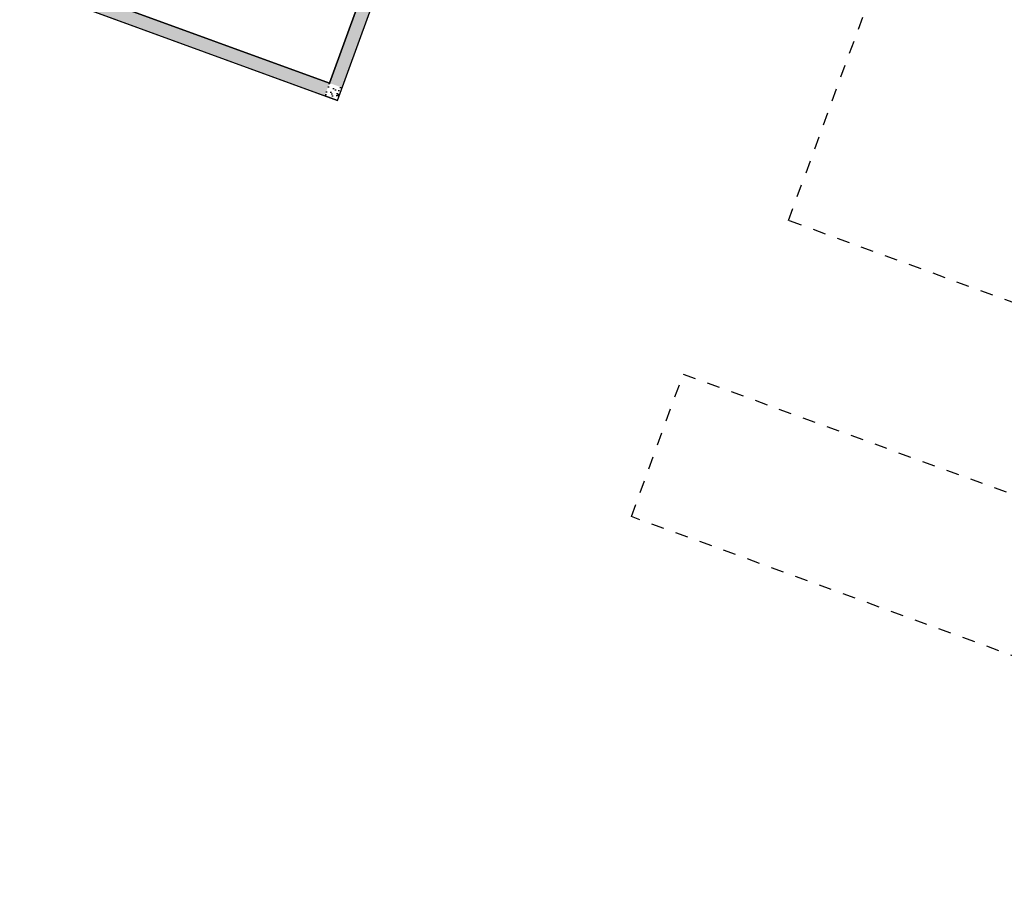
# Model space of a CAD drawing. Header units: millimetres. Extents: x 112481703 to 112580238, y 1264638581 to 1264713060.
# Tile 2 of 71: x 112521953 to 112543777, y 1264644388 to 1264663833. Entities that reach past the tile are written whole.
import ezdxf

# ---------------------------------------------------------------- set-up
doc = ezdxf.new("R2010")
doc.units = ezdxf.units.MM
doc.header["$LTSCALE"] = 0.5
doc.header["$MEASUREMENT"] = 0
doc.linetypes.add('PLINE', pattern=[0])
doc.linetypes.add('Stiplet', pattern=[1128.888893, 564.444447, -564.444447])
for name, color, linetype in [('0(Nye konstruksjoner)', 7, 'Continuous'), ('23-- Yttervegger (Skravur)(Nye konstruksjoner)', 7, 'Continuous'), ('23-- Yttervegger(Nye konstruksjoner)', 7, 'Continuous'), ('242- Ikke-bærende innervegger (Skravur)(Nye konstruksjoner)', 7, 'Continuous'), ('242- Ikke-bærende innervegger(Nye konstruksjoner)', 7, 'Continuous'), ('862- M___BYA(Nye konstruksjoner)', 7, 'Continuous'), ('862- M___BYA(Polylinje)(Nye konstruksjoner)', 7, 'Continuous'), ('862- M___Nettoareal(Nye konstruksjoner)', 7, 'Continuous'), ('862- M___Nettoareal(Polylinje)(Nye konstruksjoner)', 7, 'Continuous')]:
    doc.layers.add(name, color=color, linetype=linetype)
pattern_1 = [(69.956, (112557650, 1264717795), (-585.7704, 213.7127), [60, -300]), (69.956, (112557418.8, 1264718070.95), (-585.7704, 213.7127), [60, -300]), (129.956, (112557650, 1264717795), (477.966, 400.436), [60, -300]), (129.956, (112557773.4, 1264718133.2), (477.966, 400.436), [60, -300]), (189.956, (112557670.56, 1264717851.37), (-107.8046, 614.1484), [60, -300]), (189.956, (112557793.95, 1264718189.56), (-107.8046, 614.1484), [60, -300]), (69.956, (112557593.63, 1264717815.56), (-112.73156, 41.12902), [0, -120, 0, -180]), (114.956, (112557614.2, 1264717871.93), (108.79586, 50.63064), [0, -90, 0, -150])]

# ---------------------------------------------------------------- blocks, each defined once
blk = doc.blocks.new('Bebygd areal_kjeller_2', base_point=(112505338, 1264675402))
at = {"layer": '862- M___BYA(Polylinje)(Nye konstruksjoner)', "flags": 128}
blk.add_lwpolyline([(112542407, 1264679400), (112539354, 1264680514), (112541239, 1264685681), (112515405, 1264695106), (112506357, 1264670305), (112528997, 1264662045), (112533898, 1264675479), (112537092, 1264674314), (112538463, 1264678072), (112541516, 1264676958)], close=True, dxfattribs=at)
blk = doc.blocks.new('Hjelpemiddelsentral - Rein_0152_26', base_point=(112527157, 1264667298))
at = {"layer": '862- M___Nettoareal(Polylinje)(Nye konstruksjoner)', "linetype": 'PLINE', "flags": 128}
blk.add_lwpolyline([(112528818, 1264662430), (112531423, 1264669570), (112526350, 1264671420), (112523745, 1264664281)], close=True, dxfattribs=at)

msp = doc.modelspace()

# ---------------------------------------------------------------- hatches: boundary and pattern name
at = {"layer": '23-- Yttervegger (Skravur)(Nye konstruksjoner)', "linetype": 'Continuous'}
h = msp.add_hatch(dxfattribs=at)
h.set_pattern_fill('Betong_strukturell', color=256, style=0, pattern_type=2)
h.set_pattern_definition([(339.956, (112557650, 1264717795), (213.7127, 585.7704), [60, -300]), (339.956, (112557925.95, 1264718026.2), (213.7127, 585.7704), [60, -300]), (39.956, (112557650, 1264717795), (-400.4357, 477.966), [60, -300]), (39.956, (112557988.2, 1264717671.6), (-400.4357, 477.966), [60, -300]), (99.956, (112557706.37, 1264717774.44), (614.1484, 107.8046), [60, -300]), (99.956, (112558044.56, 1264717651.05), (614.1484, 107.8046), [60, -300]), (339.956, (112557670.56, 1264717851.37), (41.12902, 112.73156), [0, -120, 0, -180]), (24.956, (112557726.93, 1264717830.8), (-50.63064, 108.79586), [0, -90, 0, -150])])
h.paths.add_polyline_path([(112528818, 1264662430), (112514132, 1264667788), (112514030, 1264667506), (112528715, 1264662148)])
at = {"layer": '242- Ikke-bærende innervegger (Skravur)(Nye konstruksjoner)', "linetype": 'Continuous'}
h = msp.add_hatch(dxfattribs=at)
h.set_pattern_fill('Betong_strukturell', color=256, style=0, pattern_type=2)
h.set_pattern_definition(pattern_1)
h.paths.add_polyline_path([(112529100, 1264662327), (112534481, 1264677076), (112534199, 1264677179), (112528818, 1264662430)])
h = msp.add_hatch(dxfattribs=at)
h.set_pattern_fill('Betong_strukturell', color=256, style=0, pattern_type=2)
h.set_pattern_definition(pattern_1)
h.paths.add_polyline_path([(112528818, 1264662430), (112528715, 1264662148), (112528997, 1264662045)])
h = msp.add_hatch(dxfattribs=at)
h.set_pattern_fill('Betong_strukturell', color=256, style=0, pattern_type=2)
h.set_pattern_definition(pattern_1)
h.paths.add_polyline_path([(112528818, 1264662430), (112528997, 1264662045), (112529100, 1264662327)])

# ---------------------------------------------------------------- linework, layer by layer
at = {"layer": '0(Nye konstruksjoner)', "linetype": 'Stiplet'}
msp.add_lwpolyline([(112539457, 1264680796), (112545751, 1264678500), (112558360, 1264713060), (112565725, 1264710373), (112564793, 1264707818), (112572515, 1264705001), (112568329, 1264693526), (112561739, 1264695931), (112557264, 1264683666), (112565724, 1264680580), (112560948, 1264667489), (112558881, 1264668243), (112555431, 1264658788), (112557151, 1264658161), (112552126, 1264644388), (112546602, 1264646403), (112547366, 1264648498), (112535511, 1264652823), (112536662, 1264655980), (112548518, 1264651654), (112549887, 1264655408), (112538995, 1264659382), (112543579, 1264671947), (112537092, 1264674314)], dxfattribs=at)
msp.add_lwpolyline([(112539457, 1264680796), (112545751, 1264678500), (112558360, 1264713060), (112565725, 1264710373), (112564793, 1264707818), (112572515, 1264705001), (112568329, 1264693526), (112561739, 1264695931), (112557264, 1264683666), (112565724, 1264680580), (112560948, 1264667489), (112558881, 1264668243), (112555431, 1264658788), (112557151, 1264658161), (112552126, 1264644388), (112546602, 1264646403), (112547366, 1264648498), (112535511, 1264652823), (112536662, 1264655980), (112548518, 1264651654), (112549887, 1264655408), (112538995, 1264659382), (112543579, 1264671947), (112537092, 1264674314)], dxfattribs=at)
at = {"layer": '23-- Yttervegger(Nye konstruksjoner)', "linetype": 'PLINE', "flags": 128}
for points in [[(112514623, 1264667289), (112528715, 1264662148)], [(112528818, 1264662430), (112523745, 1264664281)], [(112528997, 1264662045), (112528715, 1264662148)]]:
    msp.add_lwpolyline(points, dxfattribs=at)
at = {"layer": '242- Ikke-bærende innervegger(Nye konstruksjoner)', "linetype": 'PLINE', "flags": 128}
for points in [[(112528997, 1264662045), (112533898, 1264675479)], [(112531423, 1264669570), (112528818, 1264662430)]]:
    msp.add_lwpolyline(points, dxfattribs=at)

# ---------------------------------------------------------------- block references
at = {"layer": '862- M___BYA(Nye konstruksjoner)', "linetype": 'Continuous'}
msp.add_blockref('Bebygd areal_kjeller_2', (112505338, 1264675402), dxfattribs=at)
at = {"layer": '862- M___Nettoareal(Nye konstruksjoner)', "linetype": 'Continuous'}
msp.add_blockref('Hjelpemiddelsentral - Rein_0152_26', (112527157, 1264667298), dxfattribs=at)

doc.saveas('drawing.dxf')
